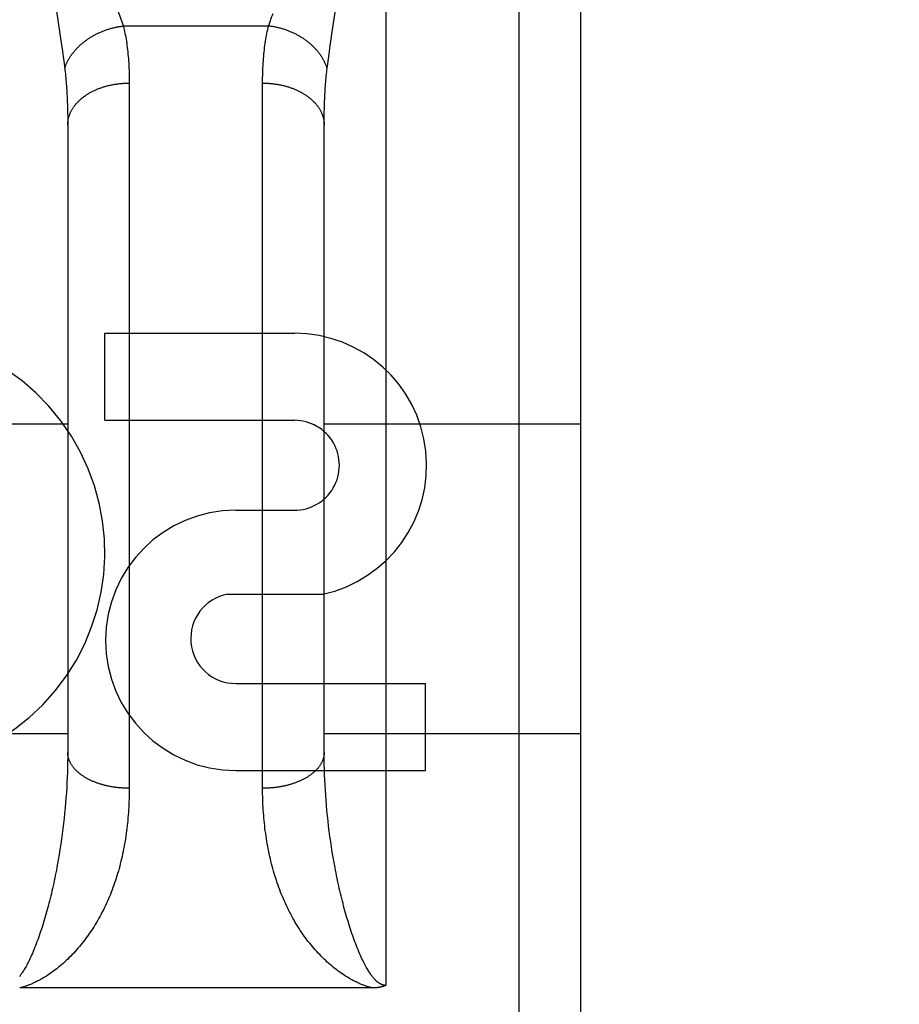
# Model space of a CAD drawing. Header units: inches. Extents: x 0 to 267, y 0 to 173.
# Tile 89 of 104: x 114.631 to 115.059, y 119.708 to 120.188. Entities that reach past the tile are written whole.
import ezdxf

# ---------------------------------------------------------------- set-up
doc = ezdxf.new("R2010")
doc.units = ezdxf.units.IN
doc.header["$LTSCALE"] = 14.6967213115
doc.header["$MEASUREMENT"] = 0
doc.linetypes.add('HIDDEN', pattern=[0.2, 0.1, -0.1])
doc.layers.add('02___PRT_ALL_AXES', color=7, linetype='CONTINUOUS')
doc.layers.add('DEFAULT_2', color=8, linetype='HIDDEN')

msp = doc.modelspace()

# ---------------------------------------------------------------- linework, layer by layer
at = {"layer": '02___PRT_ALL_AXES', "color": 8, "linetype": 'HIDDEN'}
for p, q in [((114.6719958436, 119.9927484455), (114.6719958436, 120.0351864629)), ((114.6719958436, 120.0351864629), (114.7644202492, 120.0351864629)), ((114.6719958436, 119.9927484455), (114.7644202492, 119.9927484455)), ((114.7358696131, 119.948878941), (114.764382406, 119.948878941)), ((114.7319449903, 119.907918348), (114.7782201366, 119.907918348)), ((114.7358696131, 119.8644027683), (114.8282940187, 119.8644027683)), ((114.8282940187, 119.8219647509), (114.8282940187, 119.8644027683)), ((114.7358696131, 119.8219647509), (114.8282940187, 119.8219647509))]:
    msp.add_line(p, q, dxfattribs=at)
for centre, radius, start, end in [((114.5654922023, 119.9284313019), 0.1065278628, 244.2636228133, 113.4027352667), ((114.7645073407, 119.9708136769), 0.0643728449, 282.2994751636, 90.07751677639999), ((114.7644202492, 119.9708136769), 0.0219347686, 269.9011497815, 90), ((114.7358696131, 119.8854218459), 0.063457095, 90, 270), ((114.7358696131, 119.8863375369), 0.0219347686, 100.3070025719, 270)]:
    msp.add_arc(centre, radius, start, end, dxfattribs=at)
at = {"layer": 'DEFAULT_2', "color": 8, "linetype": 'HIDDEN'}
for p, q in [((114.8089389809, 120.5279647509), (114.8089389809, 119.7171714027)), ((114.8739389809, 118.7429647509), (114.8739389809, 120.5279647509)), ((114.9039389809, 120.4979643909), (114.9039389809, 118.7729647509)), ((114.7827281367, 120.1811011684), (114.7846554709, 120.1938867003)), ((114.648466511, 120.1922408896), (114.6507987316, 120.1767566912)), ((114.7518497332, 120.1850230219), (114.6810282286, 120.1850230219)), ((114.7818771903, 120.1753792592), (114.7827281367, 120.1811011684)), ((114.6507987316, 120.1767566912), (114.6513824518, 120.1727288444)), ((114.7813159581, 120.1714543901), (114.7818771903, 120.1753792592)), ((114.6513824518, 120.1727288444), (114.6517340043, 120.1702128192)), ((114.6517340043, 120.1702128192), (114.6520555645, 120.1678249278)), ((114.7809794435, 120.1690032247), (114.7813159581, 120.1714543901)), ((114.780394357, 120.1644631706), (114.7806726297, 120.1666763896)), ((114.7806726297, 120.1666763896), (114.7809794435, 120.1690032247)), ((114.6839346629, 120.1584674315), (114.6839389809, 119.8133137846)), ((114.7489441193, 119.8119858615), (114.7489389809, 120.1572022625)), ((114.653832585, 120.1450999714), (114.6538847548, 120.1427966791)), ((114.6538847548, 120.1427966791), (114.6539194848, 120.1404440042)), ((114.6539194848, 120.1404440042), (114.6539368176, 120.138041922)), ((114.7789411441, 120.1380419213), (114.7789584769, 120.1404440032)), ((114.7789584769, 120.1404440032), (114.7789932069, 120.1427966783)), ((114.7789932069, 120.1427966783), (114.7790453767, 120.1450999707)), ((114.6539368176, 120.138041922), (114.6539389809, 119.8308245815)), ((114.7789415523, 119.8296190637), (114.7789411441, 120.1380419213)), ((114.5289389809, 119.9909647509), (114.6539389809, 119.9909647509)), ((114.7789389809, 119.9909647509), (114.9039389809, 119.9909647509)), ((116.5914389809, 119.9104606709), (84.1124389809, 119.9104606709)), ((114.5289389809, 119.8399647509), (114.6539389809, 119.8399647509)), ((114.7789389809, 119.8399647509), (114.9039389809, 119.8399647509)), ((114.6539286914, 119.8284104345), (114.6538977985, 119.8259843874)), ((114.6539389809, 119.8308245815), (114.6539286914, 119.8284104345)), ((114.778962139, 119.8271988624), (114.7789415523, 119.8296190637)), ((114.6538462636, 119.8235470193), (114.6537740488, 119.8210989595)), ((114.6538977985, 119.8259843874), (114.6538462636, 119.8235470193)), ((114.7790033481, 119.8247670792), (114.778962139, 119.8271988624)), ((114.7790652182, 119.8223242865), (114.7790033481, 119.8247670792)), ((114.6536811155, 119.8186408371), (114.6535674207, 119.8161731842)), ((114.6537740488, 119.8210989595), (114.6536811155, 119.8186408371)), ((114.7791477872, 119.8198711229), (114.7790652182, 119.8223242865)), ((114.7792510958, 119.8174081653), (114.7791477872, 119.8198711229)), ((114.6535674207, 119.8161731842), (114.6534329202, 119.8136965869)), ((114.7793751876, 119.8149359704), (114.7792510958, 119.8174081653)), ((114.7795201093, 119.8124550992), (114.7793751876, 119.8149359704)), ((114.6532775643, 119.8112115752), (114.6531012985, 119.8087186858)), ((114.6534329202, 119.8136965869), (114.6532775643, 119.8112115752)), ((114.7796859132, 119.8099660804), (114.7795201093, 119.8124550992)), ((114.779872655, 119.807469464), (114.7796859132, 119.8099660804)), ((114.6529040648, 119.8062184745), (114.6526857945, 119.8037114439)), ((114.6531012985, 119.8087186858), (114.6529040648, 119.8062184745)), ((114.7800803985, 119.8049657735), (114.779872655, 119.807469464)), ((114.7803092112, 119.8024555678), (114.7800803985, 119.8049657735)), ((114.6524464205, 119.801198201), (114.6521858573, 119.7986792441)), ((114.6526857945, 119.8037114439), (114.6524464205, 119.801198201)), ((114.7805591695, 119.7999393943), (114.7803092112, 119.8024555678)), ((114.780830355, 119.7974178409), (114.7805591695, 119.7999393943)), ((114.6519040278, 119.7961552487), (114.6516008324, 119.7936267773)), ((114.6521858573, 119.7986792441), (114.6519040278, 119.7961552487)), ((114.7811228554, 119.7948915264), (114.780830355, 119.7974178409)), ((114.7814367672, 119.7923610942), (114.7811228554, 119.7948915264)), ((114.6512761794, 119.7910945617), (114.6509299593, 119.7885592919)), ((114.6516008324, 119.7936267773), (114.6512761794, 119.7910945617)), ((114.7817721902, 119.7898272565), (114.7814367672, 119.7923610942)), ((114.7821292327, 119.7872907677), (114.7817721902, 119.7898272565)), ((114.6505620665, 119.7860217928), (114.6501723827, 119.7834829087)), ((114.6509299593, 119.7885592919), (114.6505620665, 119.7860217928)), ((114.7825080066, 119.7847524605), (114.7821292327, 119.7872907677)), ((114.649760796, 119.7809436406), (114.6493271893, 119.7784050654)), ((114.6501723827, 119.7834829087), (114.649760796, 119.7809436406)), ((114.7829086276, 119.7822132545), (114.7825080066, 119.7847524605)), ((114.7833312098, 119.7796741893), (114.7829086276, 119.7822132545)), ((114.7837758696, 119.7771364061), (114.7833312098, 119.7796741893)), ((114.7842427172, 119.7746011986), (114.7837758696, 119.7771364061)), ((114.8025606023, 119.7159622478), (114.6305341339, 119.7159613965))]:
    msp.add_line(p, q, dxfattribs=at)
for points in [[(114.6780625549, 120.1932163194), (114.6788259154, 120.1912190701), (114.679185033, 120.1902605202), (114.6795290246, 120.1893278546), (114.6798580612, 120.1884202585), (114.6801721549, 120.1875371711), (114.6804716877, 120.1866773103), (114.6807570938, 120.185839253), (114.6810282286, 120.1850230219)], [(114.7518497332, 120.1850230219), (114.7521208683, 120.1858392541), (114.7524062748, 120.1866773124), (114.7527058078, 120.1875371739), (114.7530199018, 120.1884202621), (114.7533489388, 120.1893278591), (114.7536929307, 120.1902605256), (114.7540520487, 120.1912190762)], [(114.6524836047, 120.1644631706), (114.6525948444, 120.1647975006), (114.652711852, 120.1651311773), (114.6528346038, 120.1654641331), (114.6529630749, 120.1657963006), (114.6530972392, 120.1661276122), (114.6532370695, 120.1664580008), (114.6533825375, 120.1667873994), (114.6535336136, 120.1671157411), (114.6536902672, 120.1674429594), (114.6538524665, 120.1677689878), (114.6540201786, 120.1680937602), (114.6541933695, 120.1684172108), (114.6543720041, 120.1687392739), (114.6545560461, 120.1690598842), (114.6547454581, 120.1693789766), (114.6549402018, 120.1696964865), (114.6551402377, 120.1700123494), (114.6553455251, 120.1703265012), (114.6555560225, 120.1706388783), (114.6557716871, 120.1709494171), (114.6559924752, 120.1712580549), (114.6562183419, 120.1715647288), (114.6564492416, 120.1718693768), (114.6566851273, 120.172171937), (114.6569259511, 120.1724723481), (114.6571716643, 120.1727705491), (114.657422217, 120.1730664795), (114.6576775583, 120.1733600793), (114.6579376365, 120.1736512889), (114.6582023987, 120.1739400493), (114.6584717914, 120.1742263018), (114.6587457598, 120.1745099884), (114.6590242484, 120.1747910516), (114.6593072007, 120.1750694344), (114.6595945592, 120.1753450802), (114.6598862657, 120.1756179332), (114.660182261, 120.175887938), (114.6604824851, 120.1761550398), (114.660786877, 120.1764191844), (114.6610953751, 120.1766803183), (114.6614079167, 120.1769383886), (114.6617244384, 120.1771933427), (114.662044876, 120.1774451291), (114.6623691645, 120.1776936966), (114.6626972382, 120.1779389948), (114.6630290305, 120.178180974), (114.663364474, 120.1784195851), (114.6637035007, 120.1786547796), (114.6640460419, 120.1788865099), (114.6643920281, 120.179114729), (114.6647413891, 120.1793393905), (114.6650940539, 120.1795604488), (114.6654499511, 120.1797778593), (114.6658090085, 120.1799915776), (114.6661711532, 120.1802015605), (114.6665363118, 120.1804077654), (114.6669044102, 120.1806101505), (114.6672753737, 120.1808086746), (114.6676491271, 120.1810032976), (114.6680255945, 120.1811939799), (114.6684046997, 120.1813806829), (114.6687863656, 120.1815633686), (114.6691705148, 120.1817420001), (114.6695570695, 120.1819165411), (114.6699459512, 120.1820869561), (114.670337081, 120.1822532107), (114.6707303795, 120.1824152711), (114.6711257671, 120.1825731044), (114.6715231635, 120.1827266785), (114.671922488, 120.1828759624), (114.6723236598, 120.1830209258), (114.6727265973, 120.1831615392), (114.6731312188, 120.1832977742), (114.6735374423, 120.183429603), (114.6739451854, 120.183556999), (114.6743543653, 120.1836799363), (114.6747648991, 120.18379839), (114.6751767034, 120.183912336), (114.6755896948, 120.1840217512), (114.6760037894, 120.1841266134), (114.6764189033, 120.1842269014), (114.6768349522, 120.1843225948), (114.6772518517, 120.1844136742), (114.6776695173, 120.1845001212), (114.6780878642, 120.1845819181), (114.6785068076, 120.1846590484), (114.6789262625, 120.1847314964), (114.6793461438, 120.1847992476), (114.6797663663, 120.184862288), (114.6801868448, 120.1849206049), (114.680607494, 120.1849741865), (114.6810282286, 120.1850230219)], [(114.6810282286, 120.1850230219), (114.6812445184, 120.1841435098), (114.6814528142, 120.1832495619), (114.681653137, 120.1823410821), (114.6818454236, 120.1814177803), (114.6820296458, 120.1804793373), (114.6822057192, 120.1795257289), (114.6823735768, 120.1785568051), (114.6825331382, 120.1775726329), (114.682684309, 120.1765733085), (114.682827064, 120.1755586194), (114.6829613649, 120.1745283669), (114.6830871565, 120.1734826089), (114.6832043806, 120.1724213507), (114.6833130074, 120.1713445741), (114.683412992, 120.1702523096), (114.6835043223, 120.1691444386), (114.6835869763, 120.1680208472), (114.6836609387, 120.1668815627), (114.6837261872, 120.165726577), (114.6837827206, 120.1645559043), (114.6838305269, 120.1633695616), (114.6838696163, 120.1621675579), (114.6838999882, 120.1609499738), (114.6839216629, 120.1597166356), (114.6839346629, 120.1584674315)], [(114.7489389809, 120.1572022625), (114.7489432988, 120.1584674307), (114.7489562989, 120.1597166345), (114.7489779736, 120.1609499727), (114.7490083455, 120.1621675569), (114.7490474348, 120.1633695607), (114.7490952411, 120.1645559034), (114.7491517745, 120.1657265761), (114.749217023, 120.166881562), (114.7492909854, 120.1680208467), (114.7493736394, 120.1691444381), (114.7494649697, 120.1702523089), (114.7495649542, 120.1713445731), (114.7496735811, 120.1724213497), (114.7497908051, 120.173482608), (114.7499165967, 120.1745283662), (114.7500508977, 120.1755586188), (114.7501936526, 120.1765733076), (114.7503448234, 120.1775726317), (114.7505043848, 120.1785568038), (114.7506722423, 120.1795257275), (114.7508483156, 120.1804793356), (114.7510325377, 120.1814177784), (114.7512248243, 120.1823410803), (114.7514251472, 120.1832495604), (114.7516334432, 120.1841435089), (114.7518497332, 120.1850230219)], [(114.780394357, 120.1644631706), (114.7802831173, 120.1647975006), (114.7801661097, 120.1651311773), (114.7800433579, 120.1654641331), (114.7799148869, 120.1657963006), (114.7797807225, 120.1661276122), (114.7796408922, 120.1664580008), (114.7794954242, 120.1667873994), (114.7793443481, 120.1671157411), (114.7791876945, 120.1674429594), (114.7790254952, 120.1677689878), (114.7788577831, 120.1680937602), (114.7786845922, 120.1684172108), (114.7785059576, 120.1687392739), (114.7783219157, 120.1690598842), (114.7781325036, 120.1693789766), (114.7779377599, 120.1696964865), (114.777737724, 120.1700123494), (114.7775324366, 120.1703265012), (114.7773219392, 120.1706388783), (114.7771062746, 120.1709494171), (114.7768854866, 120.1712580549), (114.7766596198, 120.1715647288), (114.7764287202, 120.1718693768), (114.7761928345, 120.172171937), (114.7759520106, 120.1724723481), (114.7757062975, 120.1727705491), (114.7754557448, 120.1730664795), (114.7752004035, 120.1733600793), (114.7749403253, 120.1736512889), (114.774675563, 120.1739400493), (114.7744061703, 120.1742263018), (114.7741322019, 120.1745099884), (114.7738537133, 120.1747910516), (114.7735707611, 120.1750694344), (114.7732834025, 120.1753450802), (114.772991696, 120.1756179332), (114.7726957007, 120.175887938), (114.7723954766, 120.1761550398), (114.7720910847, 120.1764191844), (114.7717825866, 120.1766803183), (114.7714700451, 120.1769383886), (114.7711535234, 120.1771933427), (114.7708330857, 120.1774451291), (114.7705087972, 120.1776936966), (114.7701807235, 120.1779389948), (114.7698489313, 120.178180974), (114.7695134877, 120.1784195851), (114.769174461, 120.1786547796), (114.7688319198, 120.1788865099), (114.7684859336, 120.179114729), (114.7681365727, 120.1793393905), (114.7677839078, 120.1795604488), (114.7674280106, 120.1797778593), (114.7670689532, 120.1799915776), (114.7667068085, 120.1802015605), (114.7663416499, 120.1804077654), (114.7659735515, 120.1806101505), (114.765602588, 120.1808086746), (114.7652288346, 120.1810032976), (114.7648523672, 120.1811939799), (114.7644732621, 120.1813806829), (114.7640915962, 120.1815633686), (114.7637074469, 120.1817420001), (114.7633208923, 120.1819165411), (114.7629320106, 120.1820869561), (114.7625408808, 120.1822532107), (114.7621475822, 120.1824152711), (114.7617521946, 120.1825731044), (114.7613547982, 120.1827266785), (114.7609554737, 120.1828759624), (114.760554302, 120.1830209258), (114.7601513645, 120.1831615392), (114.7597467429, 120.1832977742), (114.7593405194, 120.183429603), (114.7589327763, 120.183556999), (114.7585235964, 120.1836799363), (114.7581130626, 120.18379839), (114.7577012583, 120.183912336), (114.7572882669, 120.1840217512), (114.7568741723, 120.1841266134), (114.7564590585, 120.1842269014), (114.7560430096, 120.1843225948), (114.7556261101, 120.1844136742), (114.7552084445, 120.1845001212), (114.7547900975, 120.1845819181), (114.7543711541, 120.1846590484), (114.7539516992, 120.1847314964), (114.7535318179, 120.1847992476), (114.7531115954, 120.184862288), (114.7526911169, 120.1849206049), (114.7522704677, 120.1849741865), (114.7518497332, 120.1850230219)], [(114.6520555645, 120.1678249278), (114.6523479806, 120.1655555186), (114.6524836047, 120.1644631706)], [(114.6524836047, 120.1644631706), (114.6525917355, 120.1635576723), (114.6526958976, 120.1626398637), (114.6527960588, 120.1617097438), (114.6528922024, 120.1607670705), (114.6529843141, 120.1598115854), (114.6530723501, 120.1588433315), (114.6531562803, 120.1578622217), (114.6532360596, 120.1568683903), (114.6533116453, 120.1558619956), (114.6533830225, 120.1548428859), (114.6534501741, 120.1538109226), (114.6535130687, 120.1527662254), (114.6535716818, 120.151708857), (114.6536259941, 120.1506388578), (114.653675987, 120.1495563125), (114.6537216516, 120.1484611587)], [(114.7790453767, 120.1450999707), (114.7791149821, 120.1473533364), (114.7791563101, 120.1484611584), (114.7792019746, 120.149556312), (114.7792519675, 120.1506388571), (114.7793062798, 120.1517088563), (114.7793648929, 120.1527662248), (114.7794277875, 120.1538109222), (114.7794949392, 120.1548428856), (114.7795663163, 120.155861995), (114.779641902, 120.1568683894), (114.7797216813, 120.1578622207), (114.7798056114, 120.1588433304), (114.7798936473, 120.159811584), (114.779985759, 120.1607670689), (114.7800819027, 120.1617097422), (114.7801820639, 120.1626398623), (114.7802862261, 120.1635576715), (114.780394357, 120.1644631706)], [(114.6539389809, 120.1368221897), (114.6539419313, 120.1371080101), (114.6539507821, 120.1373937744), (114.6539655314, 120.1376794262), (114.6539861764, 120.1379649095), (114.654012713, 120.1382501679), (114.654045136, 120.1385351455), (114.6540834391, 120.1388197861), (114.6541276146, 120.1391040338), (114.6541776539, 120.1393878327), (114.6542335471, 120.139671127), (114.6542952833, 120.1399538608), (114.6543628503, 120.1402359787), (114.6544362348, 120.1405174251), (114.6545154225, 120.1407981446), (114.6546003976, 120.1410780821), (114.6546911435, 120.1413571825), (114.6547876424, 120.1416353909), (114.6548898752, 120.1419126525), (114.6549978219, 120.1421889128), (114.6551114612, 120.1424641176), (114.6552307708, 120.1427382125), (114.6553557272, 120.1430111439), (114.6554863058, 120.1432828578), (114.655622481, 120.143553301), (114.6557642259, 120.1438224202), (114.6559115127, 120.1440901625), (114.6560643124, 120.1443564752), (114.6562225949, 120.1446213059), (114.6563863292, 120.1448846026), (114.6565554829, 120.1451463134), (114.6567300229, 120.1454063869), (114.6569099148, 120.1456647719), (114.6570951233, 120.1459214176), (114.6572856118, 120.1461762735), (114.6574813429, 120.1464292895), (114.6576822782, 120.1466804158), (114.6578883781, 120.1469296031), (114.658099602, 120.1471768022), (114.6583159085, 120.1474219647), (114.6585372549, 120.1476650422), (114.6587635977, 120.1479059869), (114.6589948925, 120.1481447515), (114.6592310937, 120.148381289), (114.6594721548, 120.1486155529), (114.6597180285, 120.148847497), (114.6599686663, 120.1490770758), (114.660224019, 120.1493042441), (114.6604840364, 120.1495289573), (114.6607486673, 120.149751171), (114.6610178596, 120.1499708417), (114.6612915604, 120.1501879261), (114.6615697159, 120.1504023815), (114.6618522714, 120.1506141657), (114.6621391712, 120.1508232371), (114.662430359, 120.1510295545), (114.6627257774, 120.1512330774), (114.6630253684, 120.1514337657), (114.6633290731, 120.15163158), (114.6636368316, 120.1518264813), (114.6639485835, 120.1520184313), (114.6642642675, 120.1522073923), (114.6645838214, 120.1523933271), (114.6649071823, 120.152576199), (114.6652342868, 120.1527559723), (114.6655650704, 120.1529326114), (114.6658994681, 120.1531060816), (114.6662374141, 120.1532763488), (114.666578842, 120.1534433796), (114.6669236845, 120.1536071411), (114.6672718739, 120.153767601), (114.6676233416, 120.1539247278), (114.6679780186, 120.1540784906), (114.668335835, 120.1542288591), (114.6686967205, 120.1543758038), (114.6690606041, 120.1545192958), (114.6694274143, 120.1546593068), (114.6697970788, 120.1547958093), (114.6701695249, 120.1549287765), (114.6705446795, 120.1550581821), (114.6709224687, 120.1551840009), (114.6713028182, 120.1553062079), (114.6716856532, 120.1554247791), (114.6720708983, 120.1555396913), (114.6724584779, 120.1556509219), (114.6728483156, 120.1557584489), (114.6732403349, 120.1558622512), (114.6736344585, 120.1559623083), (114.674030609, 120.1560586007), (114.6744287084, 120.1561511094), (114.6748286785, 120.1562398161), (114.6752304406, 120.1563247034), (114.6756339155, 120.1564057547), (114.6760390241, 120.156482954), (114.6764456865, 120.156556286), (114.6768538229, 120.1566257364), (114.6772633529, 120.1566912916), (114.6776741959, 120.1567529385), (114.6780862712, 120.1568106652), (114.6784994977, 120.1568644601), (114.6789137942, 120.1569143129), (114.6793290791, 120.1569602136), (114.6797452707, 120.1570021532), (114.6801622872, 120.1570401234), (114.6805800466, 120.1570741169), (114.6809984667, 120.1571041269), (114.6814174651, 120.1571301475), (114.6818369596, 120.1571521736), (114.6822568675, 120.1571702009), (114.6826771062, 120.1571842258), (114.6830975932, 120.1571942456), (114.6835182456, 120.1572002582), (114.6839389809, 120.1572022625)], [(114.7489389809, 120.1572022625), (114.7493597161, 120.1572002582), (114.7497803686, 120.1571942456), (114.7502008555, 120.1571842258), (114.7506210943, 120.1571702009), (114.7510410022, 120.1571521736), (114.7514604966, 120.1571301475), (114.7518794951, 120.1571041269), (114.7522979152, 120.1570741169), (114.7527156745, 120.1570401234), (114.7531326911, 120.1570021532), (114.7535488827, 120.1569602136), (114.7539641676, 120.1569143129), (114.754378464, 120.1568644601), (114.7547916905, 120.1568106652), (114.7552037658, 120.1567529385), (114.7556146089, 120.1566912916), (114.7560241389, 120.1566257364), (114.7564322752, 120.156556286), (114.7568389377, 120.156482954), (114.7572440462, 120.1564057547), (114.7576475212, 120.1563247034), (114.7580492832, 120.1562398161), (114.7584492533, 120.1561511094), (114.7588473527, 120.1560586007), (114.7592435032, 120.1559623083), (114.7596376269, 120.1558622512), (114.7600296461, 120.1557584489), (114.7604194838, 120.1556509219), (114.7608070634, 120.1555396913), (114.7611923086, 120.1554247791), (114.7615751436, 120.1553062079), (114.761955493, 120.1551840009), (114.7623332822, 120.1550581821), (114.7627084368, 120.1549287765), (114.763080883, 120.1547958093), (114.7634505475, 120.1546593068), (114.7638173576, 120.1545192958), (114.7641812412, 120.1543758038), (114.7645421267, 120.1542288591), (114.7648999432, 120.1540784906), (114.7652546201, 120.1539247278), (114.7656060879, 120.153767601), (114.7659542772, 120.1536071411), (114.7662991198, 120.1534433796), (114.7666405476, 120.1532763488), (114.7669784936, 120.1531060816), (114.7673128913, 120.1529326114), (114.7676436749, 120.1527559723), (114.7679707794, 120.152576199), (114.7682941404, 120.1523933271), (114.7686136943, 120.1522073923), (114.7689293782, 120.1520184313), (114.7692411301, 120.1518264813), (114.7695488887, 120.15163158), (114.7698525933, 120.1514337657), (114.7701521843, 120.1512330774), (114.7704476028, 120.1510295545), (114.7707387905, 120.1508232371), (114.7710256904, 120.1506141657), (114.7713082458, 120.1504023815), (114.7715864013, 120.1501879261), (114.7718601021, 120.1499708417), (114.7721292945, 120.149751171), (114.7723939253, 120.1495289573), (114.7726539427, 120.1493042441), (114.7729092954, 120.1490770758), (114.7731599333, 120.148847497), (114.7734058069, 120.1486155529), (114.7736468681, 120.148381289), (114.7738830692, 120.1481447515), (114.774114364, 120.1479059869), (114.7743407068, 120.1476650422), (114.7745620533, 120.1474219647), (114.7747783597, 120.1471768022), (114.7749895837, 120.1469296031), (114.7751956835, 120.1466804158), (114.7753966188, 120.1464292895), (114.7755923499, 120.1461762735), (114.7757828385, 120.1459214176), (114.7759680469, 120.1456647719), (114.7761479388, 120.1454063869), (114.7763224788, 120.1451463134), (114.7764916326, 120.1448846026), (114.7766553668, 120.1446213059), (114.7768136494, 120.1443564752), (114.7769664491, 120.1440901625), (114.7771137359, 120.1438224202), (114.7772554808, 120.143553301), (114.7773916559, 120.1432828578), (114.7775222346, 120.1430111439), (114.7776471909, 120.1427382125), (114.7777665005, 120.1424641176), (114.7778801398, 120.1421889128), (114.7779880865, 120.1419126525), (114.7780903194, 120.1416353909), (114.7781868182, 120.1413571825), (114.7782775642, 120.1410780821), (114.7783625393, 120.1407981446), (114.7784417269, 120.1405174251), (114.7785151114, 120.1402359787), (114.7785826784, 120.1399538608), (114.7786444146, 120.139671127), (114.7787003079, 120.1393878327), (114.7787503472, 120.1391040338), (114.7787945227, 120.1388197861), (114.7788328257, 120.1385351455), (114.7788652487, 120.1382501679), (114.7788917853, 120.1379649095), (114.7789124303, 120.1376794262), (114.7789271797, 120.1373937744), (114.7789360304, 120.1371080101), (114.7789389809, 120.1368221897)], [(114.6537216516, 120.1484611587), (114.6537999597, 120.146232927), (114.653832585, 120.1450999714)], [(114.6839389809, 119.8133137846), (114.6835182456, 119.8133155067), (114.6830975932, 119.8133206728), (114.6826771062, 119.8133292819), (114.6822568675, 119.8133413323), (114.6818369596, 119.8133568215), (114.6814174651, 119.8133757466), (114.6809984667, 119.8133981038), (114.6805800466, 119.8134238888), (114.6801622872, 119.8134530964), (114.6797452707, 119.8134857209), (114.6793290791, 119.8135217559), (114.6789137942, 119.8135611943), (114.6784994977, 119.8136040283), (114.6780862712, 119.8136502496), (114.6776741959, 119.813699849), (114.6772633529, 119.8137528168), (114.6768538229, 119.8138091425), (114.6764456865, 119.8138688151), (114.6760390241, 119.8139318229), (114.6756339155, 119.8139981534), (114.6752304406, 119.8140677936), (114.6748286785, 119.8141407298), (114.6744287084, 119.8142169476), (114.674030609, 119.8142964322), (114.6736344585, 119.8143791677), (114.6732403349, 119.814465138), (114.6728483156, 119.8145543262), (114.6724584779, 119.8146467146), (114.6720708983, 119.8147422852), (114.6716856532, 119.8148410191), (114.6713028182, 119.8149428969), (114.6709224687, 119.8150478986), (114.6705446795, 119.8151560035), (114.6701695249, 119.8152671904), (114.6697970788, 119.8153814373), (114.6694274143, 119.8154987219), (114.6690606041, 119.815619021), (114.6686967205, 119.815742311), (114.668335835, 119.8158685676), (114.6679780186, 119.815997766), (114.6676233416, 119.8161298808), (114.6672718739, 119.816264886), (114.6669236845, 119.816402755), (114.666578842, 119.8165434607), (114.6662374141, 119.8166869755), (114.6658994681, 119.8168332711), (114.6655650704, 119.8169823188), (114.6652342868, 119.8171340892), (114.6649071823, 119.8172885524), (114.6645838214, 119.8174456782), (114.6642642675, 119.8176054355), (114.6639485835, 119.817767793), (114.6636368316, 119.8179327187), (114.6633290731, 119.8181001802), (114.6630253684, 119.8182701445), (114.6627257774, 119.8184425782), (114.662430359, 119.8186174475), (114.6621391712, 119.8187947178), (114.6618522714, 119.8189743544), (114.6615697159, 119.8191563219), (114.6612915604, 119.8193405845), (114.6610178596, 119.8195271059), (114.6607486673, 119.8197158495), (114.6604840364, 119.8199067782), (114.660224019, 119.8200998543), (114.6599686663, 119.82029504), (114.6597180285, 119.8204922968), (114.6594721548, 119.8206915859), (114.6592310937, 119.8208928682), (114.6589948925, 119.821096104), (114.6587635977, 119.8213012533), (114.6585372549, 119.8215082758), (114.6583159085, 119.8217171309), (114.658099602, 119.8219277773), (114.6578883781, 119.8221401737), (114.6576822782, 119.8223542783), (114.6574813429, 119.822570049), (114.6572856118, 119.8227874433), (114.6570951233, 119.8230064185), (114.6569099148, 119.8232269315), (114.6567300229, 119.8234489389), (114.6565554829, 119.8236723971), (114.6563863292, 119.8238972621), (114.6562225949, 119.8241234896), (114.6560643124, 119.8243510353), (114.6559115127, 119.8245798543), (114.6557642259, 119.8248099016), (114.655622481, 119.8250411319), (114.6554863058, 119.8252734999), (114.6553557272, 119.8255069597), (114.6552307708, 119.8257414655), (114.6551114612, 119.8259769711), (114.6549978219, 119.8262134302), (114.6548898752, 119.8264507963), (114.6547876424, 119.8266890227), (114.6546911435, 119.8269280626), (114.6546003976, 119.8271678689), (114.6545154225, 119.8274083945), (114.6544362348, 119.827649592), (114.6543628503, 119.827891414), (114.6542952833, 119.828133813), (114.6542335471, 119.8283767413), (114.6541776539, 119.828620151), (114.6541276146, 119.8288639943), (114.6540834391, 119.8291082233), (114.654045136, 119.8293527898), (114.654012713, 119.8295976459), (114.6539861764, 119.8298427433), (114.6539655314, 119.8300880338), (114.6539507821, 119.8303334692), (114.6539419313, 119.8305790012), (114.6539389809, 119.8308245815)], [(114.7789389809, 119.8308245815), (114.7789360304, 119.8305790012), (114.7789271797, 119.8303334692), (114.7789124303, 119.8300880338), (114.7788917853, 119.8298427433), (114.7788652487, 119.8295976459), (114.7788328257, 119.8293527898), (114.7787945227, 119.8291082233), (114.7787503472, 119.8288639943), (114.7787003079, 119.828620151), (114.7786444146, 119.8283767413), (114.7785826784, 119.828133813), (114.7785151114, 119.827891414), (114.7784417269, 119.827649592), (114.7783625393, 119.8274083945), (114.7782775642, 119.8271678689), (114.7781868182, 119.8269280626), (114.7780903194, 119.8266890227), (114.7779880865, 119.8264507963), (114.7778801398, 119.8262134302), (114.7777665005, 119.8259769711), (114.7776471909, 119.8257414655), (114.7775222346, 119.8255069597), (114.7773916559, 119.8252734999), (114.7772554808, 119.8250411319), (114.7771137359, 119.8248099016), (114.7769664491, 119.8245798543), (114.7768136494, 119.8243510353), (114.7766553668, 119.8241234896), (114.7764916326, 119.8238972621), (114.7763224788, 119.8236723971), (114.7761479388, 119.8234489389), (114.7759680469, 119.8232269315), (114.7757828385, 119.8230064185), (114.7755923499, 119.8227874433), (114.7753966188, 119.822570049), (114.7751956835, 119.8223542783), (114.7749895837, 119.8221401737), (114.7747783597, 119.8219277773), (114.7745620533, 119.8217171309), (114.7743407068, 119.8215082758), (114.774114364, 119.8213012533), (114.7738830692, 119.821096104), (114.7736468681, 119.8208928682), (114.7734058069, 119.8206915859), (114.7731599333, 119.8204922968), (114.7729092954, 119.82029504), (114.7726539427, 119.8200998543), (114.7723939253, 119.8199067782), (114.7721292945, 119.8197158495), (114.7718601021, 119.8195271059), (114.7715864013, 119.8193405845), (114.7713082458, 119.8191563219), (114.7710256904, 119.8189743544), (114.7707387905, 119.8187947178), (114.7704476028, 119.8186174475), (114.7701521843, 119.8184425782), (114.7698525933, 119.8182701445), (114.7695488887, 119.8181001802), (114.7692411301, 119.8179327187), (114.7689293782, 119.817767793), (114.7686136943, 119.8176054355), (114.7682941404, 119.8174456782), (114.7679707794, 119.8172885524), (114.7676436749, 119.8171340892), (114.7673128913, 119.8169823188), (114.7669784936, 119.8168332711), (114.7666405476, 119.8166869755), (114.7662991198, 119.8165434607), (114.7659542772, 119.816402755), (114.7656060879, 119.816264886), (114.7652546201, 119.8161298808), (114.7648999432, 119.815997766), (114.7645421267, 119.8158685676), (114.7641812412, 119.815742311), (114.7638173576, 119.815619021), (114.7634505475, 119.8154987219), (114.763080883, 119.8153814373), (114.7627084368, 119.8152671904), (114.7623332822, 119.8151560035), (114.761955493, 119.8150478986), (114.7615751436, 119.8149428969), (114.7611923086, 119.8148410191), (114.7608070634, 119.8147422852), (114.7604194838, 119.8146467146), (114.7600296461, 119.8145543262), (114.7596376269, 119.814465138), (114.7592435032, 119.8143791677), (114.7588473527, 119.8142964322), (114.7584492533, 119.8142169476), (114.7580492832, 119.8141407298), (114.7576475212, 119.8140677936), (114.7572440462, 119.8139981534), (114.7568389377, 119.8139318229), (114.7564322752, 119.8138688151), (114.7560241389, 119.8138091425), (114.7556146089, 119.8137528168), (114.7552037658, 119.813699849), (114.7547916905, 119.8136502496), (114.754378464, 119.8136040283), (114.7539641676, 119.8135611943), (114.7535488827, 119.8135217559), (114.7531326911, 119.8134857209), (114.7527156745, 119.8134530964), (114.7522979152, 119.8134238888), (114.7518794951, 119.8133981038), (114.7514604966, 119.8133757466), (114.7510410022, 119.8133568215), (114.7506210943, 119.8133413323), (114.7502008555, 119.8133292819), (114.7497803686, 119.8133206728), (114.7493597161, 119.8133155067), (114.7489389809, 119.8133137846)], [(114.6839389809, 119.8133137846), (114.6839338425, 119.8119858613), (114.6839184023, 119.8106610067), (114.6838926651, 119.8093392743), (114.6838566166, 119.8080208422), (114.6838102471, 119.8067058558), (114.6837535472, 119.8053944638), (114.6836865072, 119.8040868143), (114.6836091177, 119.8027830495), (114.6835213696, 119.8014833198), (114.6834232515, 119.8001877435), (114.6833147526, 119.7988964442), (114.6831958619, 119.7976095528), (114.6830665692, 119.796327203), (114.6829268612, 119.7950495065), (114.6827767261, 119.7937765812), (114.6826161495, 119.792508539), (114.6824451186, 119.7912454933), (114.6822636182, 119.7899875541), (114.6820716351, 119.7887348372), (114.681869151, 119.7874874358), (114.6816561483, 119.7862454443), (114.6814326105, 119.7850089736), (114.6811985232, 119.7837781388), (114.6809538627, 119.782553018), (114.6806986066, 119.7813336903), (114.6804327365, 119.7801202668), (114.6801562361, 119.7789128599), (114.6798690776, 119.7777115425), (114.6795712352, 119.7765163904), (114.6792626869, 119.775327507), (114.678943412, 119.7741449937), (114.678613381, 119.7729689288), (114.6782725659, 119.7717993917), (114.677920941, 119.7706364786), (114.6775584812, 119.7694802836), (114.6771851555, 119.7683308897), (114.6768009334, 119.7671883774), (114.6764057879, 119.766052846), (114.6759996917, 119.7649243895), (114.6755826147, 119.7638031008), (114.6751545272, 119.7626890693), (114.6747154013, 119.7615823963), (114.6742652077, 119.760483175), (114.6738039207, 119.7593915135), (114.6733315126, 119.7583075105), (114.6728479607, 119.7572312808), (114.672353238, 119.7561629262), (114.6718473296, 119.7551025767), (114.6713302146, 119.7540503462), (114.6708018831, 119.7530063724), (114.6702623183, 119.7519707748), (114.6697115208, 119.7509437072), (114.6691494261, 119.7499252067), (114.6685762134, 119.748915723), (114.6679918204, 119.7479153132), (114.6673969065, 119.7469251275), (114.6667916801, 119.7459456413), (114.6661774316, 119.7449787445), (114.6655554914, 119.7440264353), (114.6649259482, 119.7430885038), (114.6642893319, 119.742165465), (114.6636456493, 119.7412570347), (114.6629950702, 119.7403631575), (114.6623376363, 119.7394836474), (114.6616734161, 119.7386183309), (114.6610024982, 119.7377671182), (114.6603249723, 119.7369298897), (114.6596409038, 119.7361065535), (114.6589503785, 119.7352970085), (114.6582534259, 119.7345011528), (114.6575500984, 119.733718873), (114.6568404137, 119.7329500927), (114.656124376, 119.7321946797), (114.6554020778, 119.7314526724), (114.6546736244, 119.7307241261), (114.6539389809, 119.7300088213)], [(114.7789389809, 119.7300088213), (114.7782043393, 119.7307241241), (114.7774758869, 119.7314526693), (114.7767535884, 119.7321946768), (114.7760375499, 119.7329500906), (114.7753278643, 119.7337188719), (114.7746245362, 119.7345011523), (114.7739275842, 119.7352970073), (114.7732370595, 119.7361065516), (114.7725529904, 119.7369298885), (114.7718754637, 119.7377671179), (114.7712045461, 119.7386183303), (114.7705403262, 119.7394836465), (114.7698828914, 119.7403631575), (114.7692323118, 119.7412570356), (114.7685886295, 119.7421654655), (114.7679520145, 119.7430885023), (114.767322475, 119.7440264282), (114.766700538, 119.7449787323), (114.7660862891, 119.7459456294), (114.7654810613, 119.7469251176), (114.7648861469, 119.7479153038), (114.7643017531, 119.7489157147), (114.763728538, 119.7499252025), (114.7631664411, 119.7509437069), (114.7626156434, 119.751970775), (114.7620760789, 119.7530063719), (114.7615477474, 119.7540503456), (114.7610306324, 119.7551025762), (114.7605247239, 119.7561629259), (114.7600300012, 119.7572312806), (114.7595464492, 119.7583075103), (114.7590740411, 119.7593915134), (114.7586127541, 119.7604831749), (114.7581625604, 119.7615823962), (114.7577234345, 119.7626890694), (114.757295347, 119.7638031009), (114.7568782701, 119.7649243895), (114.7564721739, 119.766052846), (114.7560770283, 119.7671883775), (114.7556928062, 119.7683308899), (114.7553194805, 119.7694802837), (114.7549570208, 119.7706364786), (114.7546053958, 119.7717993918), (114.7542645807, 119.772968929), (114.7539345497, 119.7741449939), (114.7536152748, 119.775327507), (114.7533067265, 119.7765163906), (114.753008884, 119.7777115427), (114.7527217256, 119.7789128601), (114.7524452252, 119.780120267), (114.7521793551, 119.7813336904), (114.751924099, 119.7825530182), (114.7516794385, 119.7837781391), (114.7514453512, 119.7850089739), (114.7512218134, 119.7862454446), (114.7510088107, 119.787487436), (114.7508063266, 119.7887348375), (114.7506143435, 119.7899875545), (114.7504328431, 119.7912454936), (114.7502618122, 119.7925085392), (114.7501012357, 119.7937765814), (114.7499511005, 119.7950495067), (114.7498113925, 119.7963272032), (114.7496820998, 119.797609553), (114.7495632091, 119.7988964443), (114.7494547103, 119.8001877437), (114.7493565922, 119.80148332), (114.7492688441, 119.8027830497), (114.7491914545, 119.8040868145), (114.7491244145, 119.805394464), (114.7490677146, 119.806705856), (114.7490213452, 119.8080208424), (114.7489852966, 119.8093392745), (114.7489595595, 119.810661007), (114.7489441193, 119.8119858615)], [(114.6493271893, 119.7784050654), (114.648871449, 119.775868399), (114.6486352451, 119.7746012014), (114.6483934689, 119.7733350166), (114.6481461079, 119.7720700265), (114.6478931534, 119.7708064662), (114.6476345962, 119.7695445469), (114.6473704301, 119.7682845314), (114.6471006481, 119.7670266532), (114.646825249, 119.7657712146), (114.6465442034, 119.7645183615), (114.6462575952, 119.7632687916), (114.6459654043, 119.7620226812), (114.6456679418, 119.7607816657), (114.6453653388, 119.7595464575), (114.6450582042, 119.7583197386), (114.6447472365, 119.7571042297), (114.6444324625, 119.7559), (114.6441141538, 119.7547079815), (114.643792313, 119.7535281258), (114.6434670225, 119.7523606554), (114.6431383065, 119.7512056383), (114.6428061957, 119.7500631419), (114.6424707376, 119.7489333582), (114.6421319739, 119.7478164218), (114.6417899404, 119.7467125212), (114.6414446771, 119.745621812), (114.6410962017, 119.7445444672), (114.6407445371, 119.7434806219), (114.6403896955, 119.7424304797), (114.6400316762, 119.7413941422), (114.6396705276, 119.7403719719), (114.6393062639, 119.7393644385), (114.6389389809, 119.7383711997)], [(114.7939389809, 119.7383711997), (114.7935717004, 119.7393644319), (114.7932074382, 119.7403719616), (114.7928462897, 119.7413941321), (114.7924882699, 119.7424304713), (114.7921334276, 119.7434806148), (114.7917817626, 119.744544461), (114.7914332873, 119.7456218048), (114.7910880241, 119.746712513), (114.7907459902, 119.7478164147), (114.790407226, 119.7489333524), (114.7900717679, 119.7500631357), (114.7897396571, 119.7512056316), (114.7894109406, 119.7523606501), (114.7890856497, 119.7535281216), (114.788763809, 119.7547079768), (114.788445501, 119.7558999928), (114.7881307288, 119.7571042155), (114.7878197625, 119.7583197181), (114.7875126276, 119.7595464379), (114.7872100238, 119.7607816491), (114.786912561, 119.7620226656), (114.7866203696, 119.7632687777), (114.7863337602, 119.7645183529), (114.7860527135, 119.7657712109), (114.7857773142, 119.7670266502), (114.7855075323, 119.7682845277), (114.7852433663, 119.7695445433), (114.784984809, 119.7708064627), (114.7847318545, 119.7720700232), (114.7844844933, 119.7733350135), (114.7842427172, 119.7746011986)], [(114.6389389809, 119.7383711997), (114.6385671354, 119.7373889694), (114.6381943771, 119.7364282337), (114.6378205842, 119.7354876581), (114.6374466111, 119.734569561), (114.6370726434, 119.7336742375), (114.6367006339, 119.7328059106), (114.6363323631, 119.7319682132), (114.6359687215, 119.7311621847), (114.6356110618, 119.7303899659), (114.6352598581, 119.7296513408), (114.6349158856, 119.7289469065), (114.6345795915, 119.728276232), (114.6342516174, 119.7276394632), (114.6339321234, 119.727035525), (114.6336214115, 119.7264638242), (114.6333196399, 119.7259232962), (114.6330270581, 119.725413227), (114.6327436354, 119.7249322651), (114.6324695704, 119.7244795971), (114.6322043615, 119.724053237), (114.6319476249, 119.7236515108), (114.6316991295, 119.723273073), (114.6314584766, 119.7229163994), (114.6312257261, 119.7225806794), (114.6310009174, 119.7222651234), (114.6307836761, 119.7219683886), (114.630573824, 119.7216894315), (114.6303707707, 119.7214268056)], [(114.8089389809, 119.7171714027), (114.8088851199, 119.7171717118), (114.8088311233, 119.717172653), (114.8087770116, 119.7171742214), (114.8087227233, 119.7171764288), (114.8086682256, 119.7171792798), (114.808613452, 119.7171827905), (114.8085583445, 119.7171869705), (114.8085028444, 119.7171918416), (114.8084468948, 119.717197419), (114.8083904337, 119.7172037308), (114.8083334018, 119.7172107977), (114.808275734, 119.7172186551), (114.8082173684, 119.7172273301), (114.8081582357, 119.7172368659), (114.8080982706, 119.7172472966), (114.8080373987, 119.7172586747), (114.8079755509, 119.7172710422), (114.8079126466, 119.7172844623), (114.8078486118, 119.717298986), (114.8077833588, 119.7173146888), (114.8077168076, 119.7173316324), (114.8076488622, 119.7173499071), (114.8075794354, 119.7173695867), (114.8075084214, 119.7173907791), (114.8074357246, 119.7174135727), (114.8073612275, 119.7174380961), (114.8072848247, 119.7174644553), (114.8072063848, 119.7174928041), (114.8071257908, 119.7175232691), (114.8070428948, 119.7175560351), (114.8069575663, 119.7175912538), (114.8068696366, 119.7176291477), (114.8067789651, 119.7176698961), (114.8066853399, 119.7177137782), (114.8065885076, 119.7177610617), (114.806488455, 119.7178119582), (114.8063849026, 119.7178668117), (114.8062783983, 119.7179254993), (114.8061693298, 119.717988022), (114.8060578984, 119.7180543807), (114.8059445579, 119.7181244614), (114.8058289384, 119.7181986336), (114.8057108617, 119.7182771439), (114.8055902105, 119.718360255), (114.8054668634, 119.7184482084), (114.8053406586, 119.7185413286), (114.8052114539, 119.7186399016), (114.805079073, 119.7187443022), (114.8049433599, 119.718854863), (114.804804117, 119.7189720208), (114.8046611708, 119.7190961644), (114.8045143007, 119.7192278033), (114.804363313, 119.7193673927), (114.8042079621, 119.7195155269), (114.8040480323, 119.7196727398), (114.8038832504, 119.7198397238), (114.8037133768, 119.7200171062), (114.8035381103, 119.7202056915), (114.8033571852, 119.7204062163), (114.8031702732, 119.7206196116), (114.8029770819, 119.7208467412), (114.80277726, 119.7210886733), (114.8025704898, 119.7213464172), (114.8023564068, 119.7216211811), (114.8021346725, 119.7219141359), (114.8019049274, 119.7222266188), (114.8016668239, 119.7225599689), (114.8014200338, 119.7229156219), (114.8011642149, 119.7232950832), (114.800899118, 119.7236998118), (114.8006244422, 119.7241314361), (114.8003400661, 119.7245913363), (114.800045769, 119.7250811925), (114.7997416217, 119.7256021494), (114.7994275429, 119.7261558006), (114.7991038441, 119.7267428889), (114.7987706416, 119.7273647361), (114.7984285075, 119.7280215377), (114.7980778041, 119.7287141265), (114.7977193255, 119.7294421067), (114.7973536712, 119.7302056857), (114.796981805, 119.7310038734), (114.7966042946, 119.7318367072), (114.7962229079, 119.7327010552), (114.7958388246, 119.7335951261), (114.7954542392, 119.7345141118), (114.7950716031, 119.7354523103), (114.7946910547, 119.7364092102), (114.7943135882, 119.7373817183), (114.7939389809, 119.7383711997)], [(114.6539389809, 119.7300088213), (114.6531843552, 119.7292938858), (114.6524238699, 119.7285934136), (114.6516565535, 119.7279062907), (114.6508853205, 119.7272350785), (114.650111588, 119.7265809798), (114.6493388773, 119.7259464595), (114.6485698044, 119.7253333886), (114.6478085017, 119.7247441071), (114.6470599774, 119.7241817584), (114.6463242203, 119.7236451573), (114.6456021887, 119.7231340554), (114.6448959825, 119.7226487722), (114.6442080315, 119.7221899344), (114.6435383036, 119.7217563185), (114.6428873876, 119.7213472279), (114.6422558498, 119.7209618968), (114.6416444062, 119.7205997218), (114.6410531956, 119.7202597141), (114.6404829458, 119.7199412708), (114.6399326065, 119.7196428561), (114.6394018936, 119.7193633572), (114.6388892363, 119.7191011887), (114.6383924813, 119.7188544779), (114.6379130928, 119.7186232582), (114.6374524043, 119.7184074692), (114.6370086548, 119.7182056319), (114.6365810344, 119.7180166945), (114.6361680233, 119.7178395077), (114.6357678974, 119.7176727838), (114.6353804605, 119.7175160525), (114.635004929, 119.7173685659), (114.6346413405, 119.7172299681), (114.6342897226, 119.7170998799), (114.6339493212, 119.7169776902), (114.6336196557, 119.7168628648), (114.6332999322, 119.7167548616), (114.6329893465, 119.7166531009), (114.6326874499, 119.7165572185), (114.6323936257, 119.7164667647), (114.6321075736, 119.7163814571), (114.6318289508, 119.7163009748), (114.6315572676, 119.7162250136), (114.631291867, 119.7161532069), (114.631032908, 119.7160854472), (114.6307803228, 119.7160214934), (114.6305341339, 119.7159613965)], [(114.8023438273, 119.7159613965), (114.8020976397, 119.7160214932), (114.8018450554, 119.7160854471), (114.8015860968, 119.7161532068), (114.8013206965, 119.7162250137), (114.8010490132, 119.716300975), (114.8007703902, 119.7163814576), (114.8004843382, 119.7164667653), (114.8001905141, 119.7165572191), (114.7998886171, 119.7166531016), (114.7995780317, 119.7167548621), (114.7992583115, 119.7168628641), (114.7989286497, 119.716977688), (114.7985882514, 119.7170998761), (114.7982366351, 119.7172299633), (114.7978730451, 119.7173685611), (114.7974975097, 119.7175160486), (114.797110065, 119.7176727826), (114.7967099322, 119.7178395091), (114.7962969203, 119.7180166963), (114.7958693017, 119.7182056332), (114.7954255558, 119.7184074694), (114.7949648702, 119.7186232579), (114.7944854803, 119.7188544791), (114.7939887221, 119.7191011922), (114.7934760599, 119.7193633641), (114.7929453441, 119.7196428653), (114.7923950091, 119.7199412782), (114.7918247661, 119.7202597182), (114.7912335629, 119.7205997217), (114.790622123, 119.7209618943), (114.7899905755, 119.7213472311), (114.7893396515, 119.7217563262), (114.7886699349, 119.7221899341), (114.7879819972, 119.7226487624), (114.7872757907, 119.7231340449), (114.7865537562, 119.7236451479), (114.7858179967, 119.72418175), (114.7850694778, 119.7247440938), (114.7843082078, 119.7253333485), (114.7835391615, 119.725946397), (114.7827664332, 119.7265809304), (114.7819926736, 119.7272350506), (114.7812214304, 119.727906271), (114.7804541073, 119.7285933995), (114.7796936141, 119.7292938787), (114.7789389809, 119.7300088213)], [(114.8089389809, 119.7171714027), (114.8088539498, 119.7171262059), (114.8087667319, 119.7170816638), (114.8086773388, 119.7170377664), (114.8085857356, 119.7169945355), (114.8084919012, 119.716951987), (114.8083958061, 119.7169101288), (114.8082974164, 119.7168689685), (114.8081967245, 119.7168285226), (114.8080937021, 119.716788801), (114.8079883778, 119.7167498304), (114.8078807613, 119.7167116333), (114.807770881, 119.7166742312), (114.8076587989, 119.716637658), (114.8075444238, 119.7166018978), (114.8074277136, 119.7165669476), (114.8073085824, 119.7165328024), (114.8071869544, 119.7164994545), (114.807062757, 119.7164669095), (114.8069359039, 119.7164351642), (114.8068063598, 119.7164042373), (114.8066740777, 119.7163741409), (114.8065390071, 119.7163448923), (114.8064010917, 119.7163165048), (114.8062603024, 119.7162890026), (114.8061165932, 119.7162624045), (114.8059699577, 119.7162367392), (114.805820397, 119.7162120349), (114.8056678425, 119.7161883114), (114.8055122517, 119.71616559), (114.8053535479, 119.7161438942), (114.8051916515, 119.7161232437), (114.8050265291, 119.7161036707), (114.8048581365, 119.7160852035), (114.8046864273, 119.7160678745), (114.8045113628, 119.7160517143), (114.8043328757, 119.7160367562), (114.804150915, 119.7160230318), (114.8039653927, 119.7160105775), (114.8037762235, 119.7159994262), (114.803583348, 119.7159896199), (114.8033867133, 119.7159811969), (114.8031862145, 119.7159742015), (114.8029817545, 119.7159686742), (114.8027732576, 119.7159646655), (114.8025606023, 119.7159622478)]]:
    msp.add_lwpolyline(points, dxfattribs=at)

doc.saveas('drawing.dxf')
